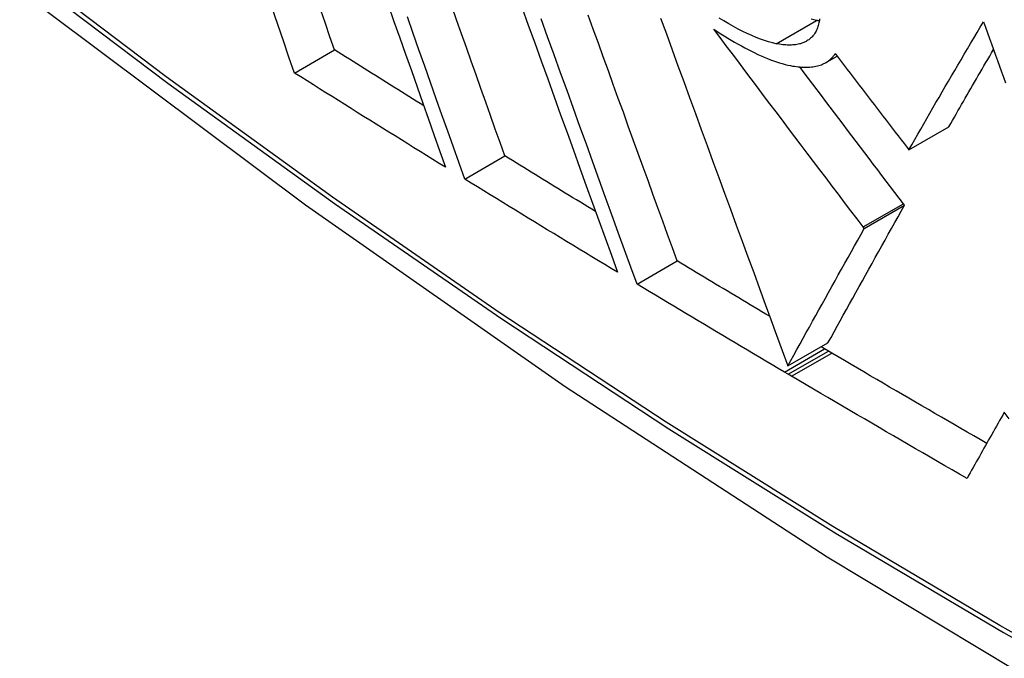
# Model space of a CAD drawing. Header units: inches. Extents: x 19 to 446, y 48 to 210.
# Tile 230 of 256: x 409.0055 to 409.1501, y 173.5173 to 173.6111. Entities that reach past the tile are written whole.
import ezdxf

# ---------------------------------------------------------------- set-up
doc = ezdxf.new("R2010")
doc.units = ezdxf.units.IN
doc.header["$MEASUREMENT"] = 0
doc.layers.add('Visible Edges(ANSI)', color=7, linetype='Continuous', lineweight=25)
doc.layers.add('Visible Tangent Edges(ANSI)', color=7, linetype='Continuous', lineweight=25)

msp = doc.modelspace()

# ---------------------------------------------------------------- linework, layer by layer
at = {"layer": 'Visible Edges(ANSI)'}
for p, q in [((409.04588, 173.60324), (409.05175, 173.60664)), ((409.1239, 173.60478), (409.12555, 173.60574)), ((409.13608, 173.59197), (409.14198, 173.59537)), ((409.13582, 173.59231), (409.13608, 173.59197)), ((409.07088, 173.58767), (409.07677, 173.59107)), ((409.13545, 173.58383), (409.13528, 173.58406)), ((409.12955, 173.58043), (409.13545, 173.58383)), ((409.12955, 173.58043), (409.12938, 173.58065)), ((409.09617, 173.57226), (409.10206, 173.57566)), ((409.11832, 173.56024), (409.12421, 173.56364)), ((409.12372, 173.56275), (409.1232, 173.56306)), ((409.12428, 173.56242), (409.12372, 173.56275)), ((409.12477, 173.56214), (409.12428, 173.56242)), ((409.11839, 173.55902), (409.11782, 173.55935)), ((409.11887, 173.55873), (409.11839, 173.55902))]:
    msp.add_line(p, q, dxfattribs=at)
at = {"layer": 'Visible Edges(ANSI)', "flags": 128}
for points in [[(408.86334, 173.74021), (408.89914, 173.70605), (408.93551, 173.67329), (408.97239, 173.64197), (409.00974, 173.61215), (409.0475, 173.58389), (409.08563, 173.55723), (409.12409, 173.53222), (409.16283, 173.50892), (409.2018, 173.48737), (409.24096, 173.46761), (409.28027, 173.4497), (409.31969, 173.43369), (409.35916, 173.41963), (409.39866, 173.40756), (409.43812, 173.39755), (409.4775, 173.38965)], [(409.05963, 173.61324), (409.06048, 173.61082), (409.06133, 173.60841), (409.06218, 173.60601), (409.06303, 173.60361), (409.06387, 173.60122), (409.06471, 173.59884), (409.06555, 173.59647), (409.06639, 173.5941), (409.06722, 173.59175), (409.06805, 173.58942)], [(409.07677, 173.59107), (409.07607, 173.59303), (409.07536, 173.595), (409.07466, 173.59699), (409.07395, 173.59897), (409.07325, 173.60097), (409.07254, 173.60297), (409.07182, 173.60498), (409.07111, 173.60699), (409.07039, 173.60901), (409.06968, 173.61104), (409.06896, 173.61306)], [(409.07925, 173.61294), (409.0802, 173.6103), (409.08115, 173.60766), (409.0821, 173.60502), (409.08305, 173.60239), (409.084, 173.59976), (409.08494, 173.59713), (409.08589, 173.59451), (409.08683, 173.5919), (409.08777, 173.5893), (409.0887, 173.58671), (409.08963, 173.58414), (409.09056, 173.58158), (409.09148, 173.57903), (409.0924, 173.5765), (409.09331, 173.57399)], [(409.04588, 173.60324), (409.04506, 173.6056), (409.04424, 173.60798), (409.04341, 173.61036), (409.04259, 173.61275)], [(409.05175, 173.60664), (409.05108, 173.60858), (409.0504, 173.61054), (409.04972, 173.6125)], [(409.07088, 173.58767), (409.07005, 173.59001), (409.06921, 173.59236), (409.06838, 173.59472), (409.06753, 173.59709), (409.06669, 173.59947), (409.06584, 173.60186), (409.06499, 173.60425), (409.06414, 173.60666), (409.06329, 173.60907), (409.06244, 173.61148)], [(409.10206, 173.57566), (409.10136, 173.5776), (409.10065, 173.57955), (409.09994, 173.58151), (409.09923, 173.58348), (409.09851, 173.58546), (409.09779, 173.58745), (409.09707, 173.58944), (409.09634, 173.59145), (409.09562, 173.59346), (409.09489, 173.59547), (409.09416, 173.59749), (409.09342, 173.59952), (409.09269, 173.60155), (409.09196, 173.60358), (409.09122, 173.60561), (409.09049, 173.60765), (409.08975, 173.60969), (409.08901, 173.61173)], [(409.09617, 173.57226), (409.09526, 173.57477), (409.09434, 173.5773), (409.09342, 173.57985), (409.09249, 173.58241), (409.09156, 173.58499), (409.09062, 173.58758), (409.08968, 173.59018), (409.08873, 173.59279), (409.08779, 173.5954), (409.08684, 173.59803), (409.08589, 173.60066), (409.08494, 173.6033), (409.08399, 173.60594), (409.08303, 173.60858), (409.08208, 173.61122)], [(409.09964, 173.61129), (409.10048, 173.60898), (409.10133, 173.60665), (409.10218, 173.60432), (409.10304, 173.60199), (409.10389, 173.59965), (409.10475, 173.59731), (409.10561, 173.59496), (409.10646, 173.59262), (409.10732, 173.59027), (409.10818, 173.58793), (409.10904, 173.58559), (409.10989, 173.58325), (409.11075, 173.58091), (409.1116, 173.57858), (409.11245, 173.57626), (409.1133, 173.57394), (409.11414, 173.57163), (409.11499, 173.56933), (409.11583, 173.56704), (409.11666, 173.56476), (409.11749, 173.56249), (409.11832, 173.56024)], [(409.11662, 173.60756), (409.11606, 173.60768), (409.11549, 173.60784), (409.11489, 173.60802), (409.11428, 173.60824), (409.11366, 173.60848), (409.11302, 173.60875), (409.11236, 173.60904), (409.1117, 173.60937), (409.11102, 173.60971), (409.11033, 173.61009), (409.10963, 173.61048), (409.10893, 173.61089), (409.10823, 173.61132)], [(409.12298, 173.61119), (409.12295, 173.61099), (409.12292, 173.61079), (409.12288, 173.6106), (409.12284, 173.61042), (409.12279, 173.61024), (409.12274, 173.61006), (409.12268, 173.60989), (409.12262, 173.60972), (409.12255, 173.60956), (409.12247, 173.60941), (409.12239, 173.60926), (409.1223, 173.60911), (409.12221, 173.60897), (409.12212, 173.60884), (409.12201, 173.60871), (409.1219, 173.60858), (409.12179, 173.60847), (409.12167, 173.60835), (409.12154, 173.60825), (409.12141, 173.60814), (409.12127, 173.60805)], [(409.12252, 173.61097), (409.12214, 173.61105), (409.12175, 173.61114)], [(409.12294, 173.61089), (409.12292, 173.6109), (409.1229, 173.6109), (409.12289, 173.6109), (409.12287, 173.6109), (409.12285, 173.61091), (409.12283, 173.61091), (409.12282, 173.61091), (409.1228, 173.61092), (409.12278, 173.61092), (409.12276, 173.61092), (409.12275, 173.61093), (409.12273, 173.61093), (409.12271, 173.61093), (409.12269, 173.61093), (409.12268, 173.61094), (409.12266, 173.61094), (409.12264, 173.61094), (409.12262, 173.61095), (409.12261, 173.61095), (409.12259, 173.61095), (409.12257, 173.61096), (409.12255, 173.61096), (409.12254, 173.61096), (409.12252, 173.61097)], [(409.13608, 173.59197), (409.13651, 173.59273), (409.13695, 173.59349), (409.13739, 173.59425), (409.13783, 173.59502), (409.13827, 173.59579), (409.13872, 173.59656), (409.13916, 173.59734), (409.13961, 173.59812), (409.14007, 173.5989), (409.14052, 173.59968), (409.14098, 173.60047), (409.14143, 173.60125), (409.14189, 173.60204), (409.14236, 173.60283), (409.14282, 173.60363), (409.14329, 173.60442), (409.14375, 173.60521), (409.14422, 173.60601), (409.14469, 173.6068), (409.14516, 173.6076), (409.14563, 173.60839), (409.14611, 173.60919), (409.14658, 173.60999), (409.14706, 173.61078)], [(409.14706, 173.61078), (409.14735, 173.60997), (409.14764, 173.60915), (409.14793, 173.60833), (409.14823, 173.60752), (409.14852, 173.6067), (409.14881, 173.60588), (409.1491, 173.60507), (409.1494, 173.60425), (409.14969, 173.60343), (409.14998, 173.60262), (409.15027, 173.6018)], [(409.10745, 173.60969), (409.10796, 173.60935), (409.10847, 173.60902), (409.10898, 173.60869), (409.10949, 173.60838), (409.10999, 173.60808), (409.1105, 173.60778), (409.111, 173.60749), (409.1115, 173.60722), (409.11199, 173.60695), (409.11248, 173.60669), (409.11297, 173.60644), (409.11345, 173.60621), (409.11393, 173.60598), (409.1144, 173.60577), (409.11486, 173.60557), (409.11532, 173.60538), (409.11577, 173.6052), (409.11622, 173.60504), (409.11665, 173.60489), (409.11708, 173.60475), (409.1175, 173.60463), (409.11792, 173.60452), (409.11832, 173.60442), (409.11872, 173.60434)], [(409.12938, 173.58065), (409.12848, 173.58185), (409.12757, 173.58304), (409.12666, 173.58424), (409.12575, 173.58544), (409.12484, 173.58664), (409.12393, 173.58784), (409.12301, 173.58905), (409.1221, 173.59026), (409.12118, 173.59147), (409.12027, 173.59268), (409.11935, 173.59389), (409.11843, 173.59511), (409.11752, 173.59632), (409.1166, 173.59754), (409.11568, 173.59875), (409.11476, 173.59997), (409.11385, 173.60118), (409.11293, 173.6024), (409.11201, 173.60362), (409.1111, 173.60483), (409.11018, 173.60605), (409.10927, 173.60726), (409.10836, 173.60848), (409.10745, 173.60969)], [(409.12127, 173.60805), (409.12113, 173.60796), (409.12099, 173.60788), (409.12084, 173.60781), (409.12068, 173.60774), (409.12052, 173.60767), (409.12036, 173.60761), (409.12019, 173.60756), (409.12002, 173.60752), (409.11984, 173.60748), (409.11965, 173.60744), (409.11946, 173.60741), (409.11927, 173.60739), (409.11907, 173.60737), (409.11887, 173.60736), (409.11866, 173.60735), (409.11845, 173.60736), (409.11824, 173.60736), (409.11802, 173.60737), (409.1178, 173.60739), (409.11757, 173.60741), (409.11734, 173.60744), (409.1171, 173.60748), (409.11686, 173.60752), (409.11662, 173.60756)], [(409.06485, 173.59844), (409.0643, 173.59878), (409.06376, 173.59912), (409.06321, 173.59946), (409.06266, 173.59981), (409.06212, 173.60015), (409.06157, 173.60049), (409.06102, 173.60083), (409.06048, 173.60117), (409.05993, 173.60151), (409.05938, 173.60185), (409.05884, 173.60219), (409.05829, 173.60253), (409.05775, 173.60288), (409.0572, 173.60322), (409.05666, 173.60356), (409.05611, 173.6039), (409.05557, 173.60424), (409.05502, 173.60458), (409.05447, 173.60493), (409.05393, 173.60527), (409.05338, 173.60561), (409.05284, 173.60595), (409.0523, 173.60629), (409.05175, 173.60664)], [(409.1241, 173.60491), (409.12416, 173.60495), (409.12422, 173.60499), (409.12427, 173.60503), (409.12433, 173.60507), (409.12439, 173.60511), (409.12444, 173.60516), (409.1245, 173.6052), (409.12455, 173.60525), (409.1246, 173.60529), (409.12465, 173.60534), (409.1247, 173.60539), (409.12475, 173.60544), (409.1248, 173.60549), (409.12485, 173.60554), (409.12489, 173.60559), (409.12494, 173.60564), (409.12499, 173.6057), (409.12503, 173.60575), (409.12507, 173.60581), (409.12512, 173.60586), (409.12516, 173.60592), (409.1252, 173.60598), (409.12524, 173.60604), (409.12528, 173.6061)], [(409.12528, 173.6061), (409.12572, 173.60552), (409.12616, 173.60495), (409.1266, 173.60437), (409.12704, 173.60379), (409.12748, 173.60322), (409.12792, 173.60264), (409.12836, 173.60207), (409.1288, 173.60149), (409.12924, 173.60091), (409.12968, 173.60034), (409.13012, 173.59976), (409.13056, 173.59919), (409.131, 173.59861), (409.13144, 173.59804), (409.13188, 173.59746), (409.13232, 173.59689), (409.13275, 173.59631), (409.13319, 173.59574), (409.13363, 173.59517), (409.13407, 173.59459), (409.13451, 173.59402), (409.13495, 173.59345), (409.13538, 173.59288), (409.13582, 173.59231)], [(409.14198, 173.59537), (409.14224, 173.59583), (409.14251, 173.59629), (409.14277, 173.59676), (409.14303, 173.59722), (409.1433, 173.59768), (409.14357, 173.59815), (409.14384, 173.59862), (409.14411, 173.59909), (409.14438, 173.59955), (409.14465, 173.60003), (409.14492, 173.6005), (409.14519, 173.60097), (409.14546, 173.60144), (409.14574, 173.60192), (409.14601, 173.60239), (409.14629, 173.60287), (409.14657, 173.60334), (409.14684, 173.60382), (409.14712, 173.6043), (409.1474, 173.60478), (409.14768, 173.60526), (409.14796, 173.60574), (409.14824, 173.60622), (409.14852, 173.6067)], [(409.11872, 173.60434), (409.119, 173.60428), (409.11928, 173.60424), (409.11955, 173.6042), (409.11982, 173.60416), (409.12008, 173.60414), (409.12034, 173.60412), (409.12059, 173.60411), (409.12084, 173.6041), (409.12109, 173.6041), (409.12132, 173.60411), (409.12156, 173.60412), (409.12179, 173.60414), (409.12201, 173.60417), (409.12223, 173.6042), (409.12244, 173.60424), (409.12265, 173.60429), (409.12285, 173.60434), (409.12305, 173.6044), (409.12324, 173.60447), (409.12342, 173.60455), (409.1236, 173.60463), (409.12377, 173.60471), (409.12394, 173.60481), (409.1241, 173.60491)], [(409.13528, 173.58406), (409.13465, 173.58488), (409.13402, 173.58571), (409.1334, 173.58654), (409.13277, 173.58737), (409.13214, 173.5882), (409.13151, 173.58903), (409.13087, 173.58987), (409.13024, 173.5907), (409.12961, 173.59153), (409.12898, 173.59237), (409.12834, 173.59321), (409.12771, 173.59404), (409.12708, 173.59488), (409.12644, 173.59572), (409.12581, 173.59656), (409.12517, 173.5974), (409.12453, 173.59824), (409.1239, 173.59908), (409.12326, 173.59993), (409.12263, 173.60077), (409.12199, 173.60161), (409.12136, 173.60245), (409.12072, 173.6033), (409.12009, 173.60414)], [(409.06805, 173.58942), (409.06712, 173.58999), (409.0662, 173.59056), (409.06527, 173.59114), (409.06434, 173.59171), (409.06341, 173.59229), (409.06249, 173.59286), (409.06156, 173.59344), (409.06063, 173.59401), (409.05971, 173.59459), (409.05878, 173.59516), (409.05786, 173.59574), (409.05694, 173.59632), (409.05601, 173.59689), (409.05509, 173.59747), (409.05417, 173.59805), (409.05324, 173.59862), (409.05232, 173.5992), (409.0514, 173.59978), (409.05048, 173.60035), (409.04956, 173.60093), (409.04864, 173.60151), (409.04772, 173.60209), (409.0468, 173.60267), (409.04588, 173.60324)], [(409.09007, 173.58292), (409.08952, 173.58326), (409.08896, 173.5836), (409.08841, 173.58394), (409.08785, 173.58427), (409.0873, 173.58461), (409.08674, 173.58495), (409.08619, 173.58529), (409.08563, 173.58563), (409.08508, 173.58597), (409.08452, 173.58631), (409.08397, 173.58665), (409.08341, 173.58699), (409.08286, 173.58733), (409.0823, 173.58767), (409.08175, 173.58801), (409.08119, 173.58835), (409.08064, 173.58869), (409.08009, 173.58903), (409.07953, 173.58937), (409.07898, 173.58971), (409.07843, 173.59005), (409.07787, 173.59039), (409.07732, 173.59073), (409.07677, 173.59107)], [(409.09331, 173.57399), (409.09237, 173.57455), (409.09143, 173.57512), (409.09049, 173.57569), (409.08955, 173.57626), (409.08861, 173.57683), (409.08768, 173.5774), (409.08674, 173.57797), (409.0858, 173.57853), (409.08487, 173.5791), (409.08393, 173.57967), (409.08299, 173.58024), (409.08206, 173.58081), (409.08113, 173.58138), (409.08019, 173.58196), (409.07926, 173.58253), (409.07833, 173.5831), (409.07739, 173.58367), (409.07646, 173.58424), (409.07553, 173.58481), (409.0746, 173.58538), (409.07367, 173.58595), (409.07274, 173.58653), (409.07181, 173.5871), (409.07088, 173.58767)], [(409.12421, 173.56364), (409.12466, 173.56444), (409.1251, 173.56525), (409.12555, 173.56606), (409.126, 173.56688), (409.12646, 173.5677), (409.12692, 173.56853), (409.12738, 173.56937), (409.12785, 173.57021), (409.12831, 173.57105), (409.12878, 173.57189), (409.12926, 173.57274), (409.12973, 173.57359), (409.1302, 173.57445), (409.13068, 173.5753), (409.13116, 173.57616), (409.13163, 173.57701), (409.13211, 173.57787), (409.13259, 173.57873), (409.13307, 173.57958), (409.13354, 173.58044), (409.13402, 173.58129), (409.1345, 173.58214), (409.13497, 173.58299), (409.13545, 173.58383)], [(409.11832, 173.56024), (409.11876, 173.56104), (409.1192, 173.56184), (409.11965, 173.56265), (409.12011, 173.56347), (409.12056, 173.5643), (409.12102, 173.56513), (409.12148, 173.56596), (409.12195, 173.5668), (409.12242, 173.56764), (409.12289, 173.56849), (409.12336, 173.56933), (409.12383, 173.57019), (409.1243, 173.57104), (409.12478, 173.57189), (409.12526, 173.57275), (409.12573, 173.57361), (409.12621, 173.57446), (409.12669, 173.57532), (409.12717, 173.57617), (409.12765, 173.57703), (409.12812, 173.57788), (409.1286, 173.57873), (409.12908, 173.57958), (409.12955, 173.58043)], [(409.11564, 173.56754), (409.11507, 173.56787), (409.11451, 173.56821), (409.11394, 173.56855), (409.11337, 173.56889), (409.1128, 173.56923), (409.11224, 173.56956), (409.11167, 173.5699), (409.1111, 173.57024), (409.11054, 173.57058), (409.10997, 173.57092), (409.1094, 173.57126), (409.10884, 173.5716), (409.10827, 173.57193), (409.10771, 173.57227), (409.10714, 173.57261), (409.10658, 173.57295), (409.10601, 173.57329), (409.10545, 173.57363), (409.10488, 173.57397), (409.10432, 173.57431), (409.10375, 173.57465), (409.10319, 173.57498), (409.10262, 173.57532), (409.10206, 173.57566)], [(409.11782, 173.55935), (409.11692, 173.55988), (409.11601, 173.56042), (409.1151, 173.56096), (409.1142, 173.56149), (409.11329, 173.56203), (409.11238, 173.56257), (409.11148, 173.5631), (409.11057, 173.56364), (409.10967, 173.56418), (409.10877, 173.56472), (409.10786, 173.56525), (409.10696, 173.56579), (409.10606, 173.56633), (409.10516, 173.56687), (409.10426, 173.56741), (409.10336, 173.56794), (409.10246, 173.56848), (409.10156, 173.56902), (409.10066, 173.56956), (409.09976, 173.5701), (409.09886, 173.57064), (409.09796, 173.57118), (409.09706, 173.57172), (409.09617, 173.57226)], [(409.14752, 173.54888), (409.14657, 173.54942), (409.14562, 173.54997), (409.14466, 173.55053), (409.14371, 173.55108), (409.14276, 173.55163), (409.14181, 173.55218), (409.14086, 173.55273), (409.13991, 173.55328), (409.13896, 173.55383), (409.13801, 173.55438), (409.13706, 173.55494), (409.13611, 173.55549), (409.13516, 173.55604), (409.13422, 173.55659), (409.13327, 173.55715), (409.13232, 173.5577), (409.13138, 173.55825), (409.13043, 173.55881), (409.12949, 173.55936), (409.12854, 173.55992), (409.1276, 173.56047), (409.12665, 173.56103), (409.12571, 173.56158), (409.12477, 173.56214)], [(409.14463, 173.54374), (409.14355, 173.54436), (409.14247, 173.54498), (409.14139, 173.5456), (409.14031, 173.54623), (409.13923, 173.54685), (409.13816, 173.54747), (409.13708, 173.54809), (409.136, 173.54872), (409.13493, 173.54934), (409.13385, 173.54996), (409.13278, 173.55059), (409.13171, 173.55121), (409.13063, 173.55184), (409.12956, 173.55246), (409.12849, 173.55309), (409.12742, 173.55371), (409.12635, 173.55434), (409.12528, 173.55497), (409.12421, 173.55559), (409.12314, 173.55622), (409.12207, 173.55685), (409.121, 173.55748), (409.11993, 173.5581), (409.11887, 173.55873)], [(409.15011, 173.55344), (409.14988, 173.55304), (409.14965, 173.55263), (409.14942, 173.55222), (409.14919, 173.55182), (409.14896, 173.55141), (409.14873, 173.55101), (409.1485, 173.5506), (409.14827, 173.5502), (409.14804, 173.54979), (409.14781, 173.54939), (409.14758, 173.54898), (409.14735, 173.54858), (409.14712, 173.54817), (409.1469, 173.54777), (409.14667, 173.54736), (409.14644, 173.54696), (409.14621, 173.54656), (409.14599, 173.54615), (409.14576, 173.54575), (409.14553, 173.54535), (409.14531, 173.54494), (409.14508, 173.54454), (409.14485, 173.54414), (409.14463, 173.54374)], [(409.15083, 173.55249), (409.15011, 173.55344)]]:
    msp.add_lwpolyline(points, dxfattribs=at)
at = {"layer": 'Visible Tangent Edges(ANSI)'}
for p, q in [((409.11662, 173.60756), (409.12252, 173.61097)), ((409.1241, 173.60491), (409.12555, 173.60574)), ((409.12938, 173.58065), (409.13528, 173.58406)), ((409.11782, 173.55935), (409.12372, 173.56275)), ((409.11839, 173.55902), (409.12428, 173.56242)), ((409.11887, 173.55873), (409.12477, 173.56214))]:
    msp.add_line(p, q, dxfattribs=at)
at = {"layer": 'Visible Tangent Edges(ANSI)', "flags": 128}
for points in [[(409.36744, 173.42844), (409.34368, 173.43546), (409.31976, 173.44334), (409.2957, 173.45208), (409.27153, 173.46167), (409.24723, 173.47211), (409.22285, 173.48339), (409.19841, 173.4955), (409.17393, 173.50841), (409.14945, 173.52214), (409.12495, 173.53666), (409.10045, 173.55198), (409.07594, 173.5681), (409.05146, 173.58502), (409.02703, 173.6027), (409.00269, 173.62112), (408.97847, 173.64027), (408.9544, 173.66012), (408.9305, 173.68065), (408.9068, 173.70182), (408.88334, 173.7236), (408.86013, 173.74599)], [(408.85995, 173.74519), (408.88323, 173.72279), (408.90676, 173.70097), (408.93052, 173.67979), (408.95448, 173.65925), (408.97861, 173.63938), (409.00289, 173.62022), (409.02728, 173.60178), (409.05176, 173.58408), (409.0763, 173.56715), (409.10086, 173.551), (409.12542, 173.53565), (409.14998, 173.5211), (409.17453, 173.50734), (409.19907, 173.49438), (409.22358, 173.48222), (409.24804, 173.47088), (409.27242, 173.46038), (409.29668, 173.45072), (409.32082, 173.44192), (409.34484, 173.43396), (409.3687, 173.42686)]]:
    msp.add_lwpolyline(points, dxfattribs=at)
at = {"layer": 'Visible Tangent Edges(ANSI)'}
msp.add_ellipse((409.10461, 173.94624), major_axis=(-0.17318, 0.29996), ratio=0.57735, start_param=5.05527, end_param=10.652693, dxfattribs=at)
msp.add_ellipse((409.1052, 173.94658), major_axis=(-0.17111, 0.29637), ratio=0.57735, dxfattribs=at)

doc.saveas('drawing.dxf')
